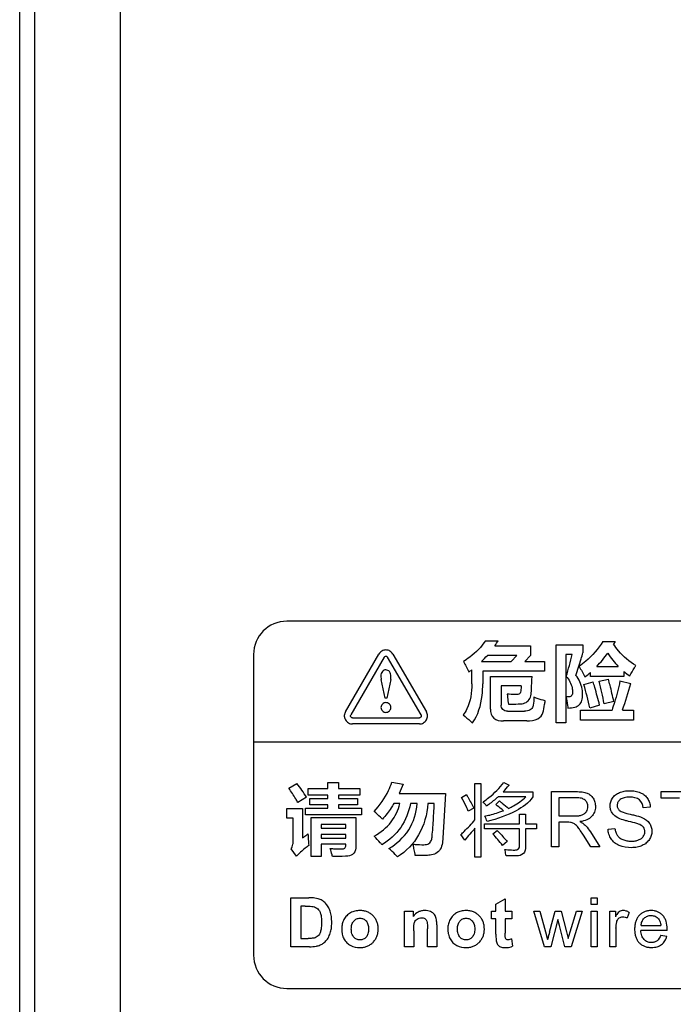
# Model space of a CAD drawing. Header units: millimetres. Extents: x 1895 to 2561, y -1570 to -291.
# Tile 4 of 61: x 1948 to 1968, y -1395 to -1366. Entities that reach past the tile are written whole.
import ezdxf

# ---------------------------------------------------------------- set-up
doc = ezdxf.new("R2010")
doc.units = ezdxf.units.MM
doc.header["$LTSCALE"] = 23.1
doc.layers.get('0').update_dxf_attribs({"linetype": 'CONTINUOUS'})
doc.layers.add('03___PRT_ALL_CURVES', color=7, linetype='CONTINUOUS')

msp = doc.modelspace()

# ---------------------------------------------------------------- linework, layer by layer
at = {"linetype": 'Continuous'}
for p, q in [((1948.389, -1451.949), (1948.389, -1283.548)), ((1948.834, -1310.296), (1948.834, -1451.507)), ((1951.399, -1310.362), (1951.399, -1451.456)), ((1986.399, -1383.548), (1956.399, -1383.548)), ((1955.399, -1384.548), (1955.399, -1393.548)), ((1956.399, -1394.548), (1986.399, -1394.548))]:
    msp.add_line(p, q, dxfattribs=at)
for centre, start, end in [((1956.399, -1384.548), 90, 180), ((1956.399, -1393.548), 180, 270)]:
    msp.add_arc(centre, 1, start, end, dxfattribs=at)
at = {"layer": '03___PRT_ALL_CURVES', "linetype": 'Continuous'}
for p, q in [((1962.355, -1384.131), (1962.732, -1384.131)), ((1962.633, -1384.283), (1963.704, -1384.283)), ((1963.704, -1384.283), (1963.704, -1384.573)), ((1964.471, -1386.589), (1964.471, -1384.258)), ((1964.471, -1384.258), (1965.274, -1384.258)), ((1965.274, -1384.258), (1965.274, -1384.494)), ((1965.872, -1384.151), (1966.235, -1384.151)), ((1966.235, -1384.151), (1966.19, -1384.233)), ((1958.155, -1386.263), (1959.157, -1384.532)), ((1959.317, -1384.624), (1958.315, -1386.355)), ((1960.419, -1386.355), (1959.417, -1384.624)), ((1959.577, -1384.532), (1960.579, -1386.263)), ((1963.293, -1384.571), (1962.408, -1384.571)), ((1963.124, -1384.756), (1963.293, -1384.571)), ((1963.704, -1384.573), (1963.533, -1384.756)), ((1964.761, -1384.543), (1964.761, -1386.589)), ((1964.947, -1384.543), (1964.761, -1384.543)), ((1962.231, -1384.756), (1963.124, -1384.756)), ((1963.533, -1384.756), (1964.119, -1384.756)), ((1964.119, -1384.756), (1964.119, -1385.044)), ((1965.686, -1384.905), (1966.334, -1384.905)), ((1961.941, -1385.424), (1961.941, -1385.005)), ((1962.271, -1385.044), (1962.271, -1385.421)), ((1964.119, -1385.044), (1962.271, -1385.044)), ((1962.499, -1386.185), (1962.499, -1385.201)), ((1962.499, -1385.201), (1963.747, -1385.201)), ((1965.5, -1385.203), (1965.5, -1385.082)), ((1966.497, -1385.203), (1965.5, -1385.203)), ((1966.497, -1385.054), (1966.497, -1385.203)), ((1959.34, -1385.854), (1959.225, -1385.297)), ((1959.511, -1385.297), (1959.392, -1385.854)), ((1962.824, -1385.481), (1962.824, -1386.059)), ((1963.419, -1385.481), (1962.824, -1385.481)), ((1965.299, -1385.446), (1965.58, -1385.369)), ((1965.76, -1385.349), (1966.041, -1385.287)), ((1966.383, -1385.337), (1966.713, -1385.416)), ((1959.392, -1385.854), (1959.34, -1385.854)), ((1965.773, -1386.064), (1965.48, -1386.148)), ((1966.2, -1385.954), (1965.909, -1386.021)), ((1958.124, -1386.41), (1958.124, -1386.357)), ((1963.007, -1386.242), (1963.518, -1386.242)), ((1965.202, -1386.51), (1965.202, -1386.208)), ((1965.202, -1386.208), (1966.145, -1386.208)), ((1966.46, -1386.208), (1966.79, -1386.208)), ((1966.79, -1386.208), (1966.79, -1386.51)), ((1958.365, -1386.441), (1960.369, -1386.441)), ((1960.369, -1386.626), (1958.365, -1386.626)), ((1963.59, -1386.537), (1962.896, -1386.537)), ((1964.761, -1386.589), (1964.471, -1386.589)), ((1966.79, -1386.51), (1965.202, -1386.51)), ((1955.399, -1387.163), (1987.399, -1387.163)), ((1956.456, -1388.55), (1956.7, -1388.408)), ((1957.626, -1388.564), (1957.626, -1388.383)), ((1957.626, -1388.383), (1957.948, -1388.383)), ((1957.948, -1388.383), (1957.948, -1388.564)), ((1959.543, -1388.374), (1959.881, -1388.431)), ((1962.037, -1389.498), (1962.037, -1388.408)), ((1962.037, -1388.408), (1962.213, -1388.408)), ((1962.213, -1388.408), (1962.213, -1390.62)), ((1962.9, -1388.376), (1963.058, -1388.457)), ((1957.033, -1388.757), (1957.033, -1388.564)), ((1957.033, -1388.564), (1957.626, -1388.564)), ((1957.626, -1388.757), (1957.033, -1388.757)), ((1957.626, -1388.856), (1957.626, -1388.757)), ((1957.948, -1388.564), (1958.581, -1388.564)), ((1957.948, -1388.757), (1957.948, -1388.856)), ((1958.581, -1388.757), (1957.948, -1388.757)), ((1958.581, -1388.564), (1958.581, -1388.757)), ((1959.76, -1388.712), (1961.156, -1388.712)), ((1961.156, -1388.712), (1961.076, -1390.045)), ((1961.636, -1388.825), (1961.783, -1388.741)), ((1962.882, -1388.656), (1963.772, -1388.656)), ((1963.772, -1388.656), (1963.772, -1388.811)), ((1964.327, -1390.304), (1964.327, -1388.652)), ((1964.327, -1388.652), (1965.059, -1388.652)), ((1967.622, -1388.846), (1967.622, -1388.652)), ((1967.622, -1388.652), (1968.931, -1388.652)), ((1956.991, -1388.82), (1956.727, -1388.978)), ((1957.085, -1389.05), (1957.085, -1388.856)), ((1957.085, -1388.856), (1957.626, -1388.856)), ((1957.626, -1389.05), (1957.085, -1389.05)), ((1957.626, -1389.149), (1957.626, -1389.05)), ((1957.948, -1388.856), (1958.52, -1388.856)), ((1957.948, -1389.05), (1957.948, -1389.149)), ((1958.52, -1389.05), (1957.948, -1389.05)), ((1958.52, -1388.856), (1958.52, -1389.05)), ((1959.783, -1389.01), (1959.604, -1389.01)), ((1960.307, -1389.01), (1960.104, -1389.01)), ((1960.816, -1389.01), (1960.627, -1389.01)), ((1962.661, -1389.041), (1962.774, -1388.933)), ((1963.558, -1388.809), (1962.727, -1388.809)), ((1964.546, -1388.834), (1964.546, -1389.381)), ((1965.069, -1388.834), (1964.546, -1388.834)), ((1968.167, -1388.846), (1967.622, -1388.846)), ((1956.398, -1389.447), (1956.398, -1389.154)), ((1956.398, -1389.154), (1956.867, -1389.154)), ((1956.867, -1389.154), (1956.867, -1390.039)), ((1956.961, -1389.343), (1956.961, -1389.149)), ((1956.961, -1389.149), (1957.626, -1389.149)), ((1958.635, -1389.343), (1956.961, -1389.343)), ((1957.948, -1389.149), (1958.635, -1389.149)), ((1958.635, -1389.149), (1958.635, -1389.343)), ((1962.001, -1389.147), (1961.837, -1389.239)), ((1963.376, -1389.613), (1963.376, -1389.332)), ((1963.376, -1389.332), (1963.556, -1389.332)), ((1963.556, -1389.332), (1963.556, -1389.613)), ((1967.291, -1389.118), (1967.081, -1389.134)), ((1956.583, -1389.447), (1956.398, -1389.447)), ((1956.583, -1390.177), (1956.583, -1389.447)), ((1957.123, -1390.596), (1957.123, -1389.429)), ((1957.123, -1389.429), (1958.469, -1389.429)), ((1957.425, -1389.64), (1957.425, -1389.749)), ((1958.166, -1389.64), (1957.425, -1389.64)), ((1958.166, -1389.749), (1958.166, -1389.64)), ((1958.469, -1389.429), (1958.469, -1390.285)), ((1962.319, -1389.771), (1962.319, -1389.613)), ((1962.319, -1389.613), (1963.376, -1389.613)), ((1963.556, -1389.613), (1963.885, -1389.613)), ((1963.885, -1389.613), (1963.885, -1389.771)), ((1964.546, -1389.381), (1965.016, -1389.381)), ((1964.546, -1389.57), (1964.546, -1390.304)), ((1964.799, -1389.57), (1964.546, -1389.57)), ((1957.425, -1389.749), (1958.166, -1389.749)), ((1957.425, -1389.936), (1957.425, -1390.044)), ((1958.166, -1389.936), (1957.425, -1389.936)), ((1958.166, -1390.044), (1958.166, -1389.936)), ((1961.733, -1390.102), (1961.616, -1389.938)), ((1962.037, -1390.62), (1962.037, -1389.751)), ((1963.376, -1389.771), (1962.319, -1389.771)), ((1962.571, -1389.915), (1962.698, -1389.814)), ((1963.376, -1390.249), (1963.376, -1389.771)), ((1963.556, -1389.771), (1963.556, -1390.296)), ((1963.885, -1389.771), (1963.556, -1389.771)), ((1965.507, -1390.304), (1965.289, -1389.96)), ((1965.495, -1389.854), (1965.78, -1390.304)), ((1966.027, -1389.773), (1966.232, -1389.755)), ((1957.425, -1390.044), (1958.166, -1390.044)), ((1957.425, -1390.231), (1957.425, -1390.596)), ((1958.166, -1390.231), (1957.425, -1390.231)), ((1958.166, -1390.26), (1958.166, -1390.231)), ((1963.004, -1390.147), (1962.862, -1390.262)), ((1956.684, -1390.587), (1956.522, -1390.366)), ((1964.546, -1390.304), (1964.327, -1390.304)), ((1965.78, -1390.304), (1965.507, -1390.304)), ((1957.425, -1390.596), (1957.123, -1390.596)), ((1962.213, -1390.62), (1962.037, -1390.62)), ((1956.518, -1393.299), (1956.518, -1391.834)), ((1956.518, -1391.834), (1957.057, -1391.834)), ((1962.665, -1392.026), (1962.945, -1391.86)), ((1962.665, -1392.237), (1962.665, -1392.026)), ((1962.945, -1391.86), (1962.945, -1392.237)), ((1965.518, -1392.038), (1965.518, -1391.834)), ((1965.518, -1391.834), (1965.698, -1391.834)), ((1965.698, -1391.834), (1965.698, -1392.038)), ((1956.814, -1392.081), (1956.814, -1393.051)), ((1956.947, -1392.081), (1956.814, -1392.081)), ((1959.921, -1393.299), (1959.921, -1392.237)), ((1959.921, -1392.237), (1960.181, -1392.237)), ((1960.181, -1392.237), (1960.181, -1392.393)), ((1962.536, -1392.46), (1962.536, -1392.237)), ((1962.536, -1392.237), (1962.665, -1392.237)), ((1962.945, -1392.237), (1963.137, -1392.237)), ((1963.137, -1392.237), (1963.137, -1392.46)), ((1964.118, -1393.299), (1963.797, -1392.237)), ((1963.797, -1392.237), (1963.985, -1392.237)), ((1963.985, -1392.237), (1964.154, -1392.85)), ((1964.269, -1392.859), (1964.438, -1392.237)), ((1964.438, -1392.237), (1964.622, -1392.237)), ((1964.622, -1392.237), (1964.782, -1392.853)), ((1964.895, -1392.851), (1965.079, -1392.237)), ((1965.254, -1392.237), (1964.92, -1393.299)), ((1965.079, -1392.237), (1965.254, -1392.237)), ((1965.698, -1392.038), (1965.518, -1392.038)), ((1965.518, -1393.299), (1965.518, -1392.237)), ((1965.518, -1392.237), (1965.698, -1392.237)), ((1965.698, -1392.237), (1965.698, -1393.299)), ((1966.084, -1393.299), (1966.084, -1392.237)), ((1966.084, -1392.237), (1966.246, -1392.237)), ((1966.246, -1392.237), (1966.246, -1392.399)), ((1966.661, -1392.271), (1966.597, -1392.437)), ((1962.665, -1392.46), (1962.536, -1392.46)), ((1962.665, -1392.925), (1962.665, -1392.46)), ((1962.945, -1392.46), (1962.945, -1392.89)), ((1963.137, -1392.46), (1962.945, -1392.46)), ((1964.523, -1392.482), (1964.308, -1393.299)), ((1964.566, -1392.663), (1964.523, -1392.482)), ((1960.201, -1392.819), (1960.201, -1393.299)), ((1960.611, -1393.299), (1960.611, -1392.758)), ((1960.891, -1392.64), (1960.891, -1393.299)), ((1964.154, -1392.85), (1964.215, -1393.078)), ((1964.734, -1393.299), (1964.566, -1392.663)), ((1964.782, -1392.853), (1964.834, -1393.056)), ((1964.834, -1393.056), (1964.895, -1392.851)), ((1966.264, -1392.744), (1966.264, -1393.299)), ((1967.797, -1392.814), (1967.006, -1392.814)), ((1967.016, -1392.667), (1967.608, -1392.667)), ((1956.814, -1393.051), (1957.034, -1393.051)), ((1963.136, -1393.065), (1963.16, -1393.283)), ((1967.606, -1392.955), (1967.792, -1392.98)), ((1957.073, -1393.299), (1956.518, -1393.299)), ((1960.201, -1393.299), (1959.921, -1393.299)), ((1960.891, -1393.299), (1960.611, -1393.299)), ((1964.308, -1393.299), (1964.118, -1393.299)), ((1964.92, -1393.299), (1964.734, -1393.299)), ((1965.698, -1393.299), (1965.518, -1393.299)), ((1966.264, -1393.299), (1966.084, -1393.299))]:
    msp.add_line(p, q, dxfattribs=at)
for centre, radius, start, end in [((1960.095, -1382.54), 3.078, 313.9333, 318.7165), ((1957.067, -1382.785), 8.074, 342.5885, 347.4196), ((1968.149, -1383.137), 2.534, 212.6814, 224.2385), ((1963.084, -1382.226), 3.74, 306.8823, 310.2327), ((1956.746, -1388.022), 8.933, 12.112, 16.7619), ((1956.415, -1387.773), 9.654, 10.4546, 14.5416), ((1945.19, -1378.977), 22.466, 341.226, 343.3441), ((1951.635, -1392.285), 6.378, 32.8992, 37.4345), ((1960.338, -1386.226), 3.518, 316.3138, 320.631), ((1960.602, -1390.476), 2.262, 37.9197, 42.1722), ((1970.093, -1397.024), 10.854, 137.9225, 140.3778), ((1956.973, -1394.897), 7.494, 38.1987, 41.6619)]:
    msp.add_arc(centre, radius, start, end, dxfattribs=at)
for points, knots in [([(1962.355, -1384.131), (1962.227, -1384.319), (1962.009, -1384.543), (1961.755, -1384.713), (1961.688, -1384.754)], [0, 0, 0, 0, 0.742146, 1, 1, 1, 1]), ([(1965.872, -1384.151), (1965.73, -1384.372), (1965.502, -1384.643), (1965.227, -1384.855), (1965.158, -1384.903)], [0, 0, 0, 0, 0.757538, 1, 1, 1, 1]), ([(1966.859, -1384.873), (1966.661, -1384.765), (1966.422, -1384.552), (1966.237, -1384.303), (1966.19, -1384.233)], [0, 0, 0, 0, 0.726681, 1, 1, 1, 1]), ([(1959.577, -1384.532), (1959.556, -1384.495), (1959.494, -1384.433), (1959.367, -1384.399), (1959.24, -1384.433), (1959.178, -1384.496), (1959.157, -1384.532)], [0, 0, 0, 0, 0.250052, 0.500044, 0.750089, 1, 1, 1, 1]), ([(1959.317, -1384.624), (1959.322, -1384.615), (1959.336, -1384.6), (1959.367, -1384.593), (1959.397, -1384.6), (1959.412, -1384.615), (1959.417, -1384.624)], [0, 0, 0, 0, 0.249109, 0.500189, 0.751481, 1, 1, 1, 1]), ([(1965.061, -1385.173), (1965.118, -1385.009), (1965.189, -1384.783), (1965.257, -1384.555), (1965.274, -1384.494)], [0, 0, 0, 0, 0.730734, 1, 1, 1, 1]), ([(1966.678, -1385.183), (1966.724, -1385.102), (1966.783, -1384.999), (1966.845, -1384.896), (1966.859, -1384.873)], [0, 0, 0, 0, 0.773772, 1, 1, 1, 1]), ([(1959.517, -1385.207), (1959.517, -1385.155), (1959.502, -1385.054), (1959.388, -1384.998), (1959.308, -1385.015), (1959.257, -1385.056), (1959.223, -1385.117), (1959.217, -1385.166), (1959.217, -1385.191)], [0, 0, 0, 0, 0.2907, 0.507625, 0.617798, 0.732448, 0.858356, 1, 1, 1, 1]), ([(1959.217, -1385.191), (1959.217, -1385.216), (1959.217, -1385.251), (1959.223, -1385.286), (1959.225, -1385.297)], [0, 0, 0, 0, 0.687124, 1, 1, 1, 1]), ([(1959.511, -1385.297), (1959.516, -1385.273), (1959.518, -1385.243), (1959.517, -1385.213), (1959.517, -1385.207)], [0, 0, 0, 0, 0.800674, 1, 1, 1, 1]), ([(1963.71, -1385.785), (1963.726, -1385.723), (1963.732, -1385.526), (1963.743, -1385.332), (1963.747, -1385.201)], [0, 0, 0, 0, 0.326601, 1, 1, 1, 1]), ([(1964.771, -1385.201), (1964.855, -1385.298), (1964.943, -1385.453), (1964.96, -1385.622), (1964.96, -1385.662)], [0, 0, 0, 0, 0.761191, 1, 1, 1, 1]), ([(1965.262, -1385.744), (1965.262, -1385.69), (1965.248, -1385.486), (1965.158, -1385.289), (1965.061, -1385.173)], [0, 0, 0, 0, 0.261257, 1, 1, 1, 1]), ([(1961.941, -1385.424), (1961.941, -1385.679), (1961.899, -1386.02), (1961.727, -1386.3), (1961.683, -1386.356)], [0, 0, 0, 0, 0.782121, 1, 1, 1, 1]), ([(1961.961, -1386.595), (1962.13, -1386.359), (1962.252, -1385.944), (1962.271, -1385.538), (1962.271, -1385.421)], [0, 0, 0, 0, 0.712398, 1, 1, 1, 1]), ([(1963.419, -1385.481), (1963.419, -1385.53), (1963.416, -1385.604), (1963.405, -1385.684), (1963.389, -1385.705)], [0, 0, 0, 0, 0.653187, 1, 1, 1, 1]), ([(1965.773, -1386.064), (1965.727, -1385.885), (1965.664, -1385.653), (1965.596, -1385.422), (1965.58, -1385.369)], [0, 0, 0, 0, 0.768884, 1, 1, 1, 1]), ([(1966.2, -1385.954), (1966.164, -1385.791), (1966.111, -1385.568), (1966.056, -1385.346), (1966.041, -1385.287)], [0, 0, 0, 0, 0.733364, 1, 1, 1, 1]), ([(1966.383, -1385.337), (1966.34, -1385.556), (1966.264, -1385.848), (1966.171, -1386.134), (1966.145, -1386.208)], [0, 0, 0, 0, 0.741614, 1, 1, 1, 1]), ([(1963.3, -1385.744), (1963.222, -1385.744), (1963.122, -1385.742), (1963.022, -1385.736), (1963, -1385.734)], [0, 0, 0, 0, 0.780194, 1, 1, 1, 1]), ([(1963, -1385.734), (1963.012, -1385.798), (1963.023, -1385.897), (1963.034, -1385.996), (1963.037, -1386.029)], [0, 0, 0, 0, 0.660752, 1, 1, 1, 1]), ([(1963.492, -1386.011), (1963.544, -1385.996), (1963.647, -1385.942), (1963.696, -1385.837), (1963.71, -1385.785)], [0, 0, 0, 0, 0.499766, 1, 1, 1, 1]), ([(1963.806, -1385.825), (1963.8, -1385.904), (1963.793, -1385.998), (1963.778, -1386.09), (1963.774, -1386.104)], [0, 0, 0, 0, 0.847035, 1, 1, 1, 1]), ([(1964.141, -1385.932), (1964.059, -1385.913), (1963.947, -1385.877), (1963.837, -1385.837), (1963.806, -1385.825)], [0, 0, 0, 0, 0.720177, 1, 1, 1, 1]), ([(1964.858, -1385.816), (1964.835, -1385.816), (1964.804, -1385.811), (1964.773, -1385.805), (1964.764, -1385.803)], [0, 0, 0, 0, 0.708032, 1, 1, 1, 1]), ([(1964.764, -1385.803), (1964.784, -1385.891), (1964.807, -1386.006), (1964.821, -1386.122), (1964.823, -1386.148)], [0, 0, 0, 0, 0.771947, 1, 1, 1, 1]), ([(1964.823, -1386.148), (1964.893, -1386.148), (1965.014, -1386.14), (1965.174, -1386.063), (1965.253, -1385.914), (1965.262, -1385.804), (1965.262, -1385.744)], [0, 0, 0, 0, 0.302412, 0.526199, 0.735916, 1, 1, 1, 1]), ([(1964.96, -1385.662), (1964.96, -1385.701), (1964.958, -1385.778), (1964.886, -1385.816), (1964.858, -1385.816)], [0, 0, 0, 0, 0.580347, 1, 1, 1, 1]), ([(1959.367, -1385.986), (1959.348, -1385.986), (1959.309, -1385.993), (1959.261, -1386.027), (1959.227, -1386.075), (1959.212, -1386.151), (1959.251, -1386.249), (1959.329, -1386.28), (1959.367, -1386.28)], [0, 0, 0, 0, 0.1268, 0.252818, 0.378614, 0.503425, 0.752658, 1, 1, 1, 1]), ([(1959.367, -1386.28), (1959.405, -1386.28), (1959.483, -1386.249), (1959.522, -1386.151), (1959.507, -1386.075), (1959.474, -1386.027), (1959.425, -1385.993), (1959.387, -1385.986), (1959.367, -1385.986)], [0, 0, 0, 0, 0.247466, 0.496783, 0.621599, 0.747504, 0.87293, 1, 1, 1, 1]), ([(1963.007, -1386.242), (1962.959, -1386.242), (1962.848, -1386.218), (1962.824, -1386.107), (1962.824, -1386.059)], [0, 0, 0, 0, 0.499946, 1, 1, 1, 1]), ([(1963.037, -1386.029), (1963.136, -1386.031), (1963.287, -1386.03), (1963.441, -1386.025), (1963.492, -1386.011)], [0, 0, 0, 0, 0.652066, 1, 1, 1, 1]), ([(1963.774, -1386.104), (1963.765, -1386.146), (1963.688, -1386.235), (1963.578, -1386.242), (1963.518, -1386.242)], [0, 0, 0, 0, 0.418758, 1, 1, 1, 1]), ([(1964.074, -1386.29), (1964.094, -1386.209), (1964.116, -1386.09), (1964.135, -1385.97), (1964.141, -1385.932)], [0, 0, 0, 0, 0.685732, 1, 1, 1, 1]), ([(1958.124, -1386.41), (1958.128, -1386.443), (1958.152, -1386.517), (1958.238, -1386.603), (1958.324, -1386.626), (1958.365, -1386.626)], [0, 0, 0, 0, 0.284397, 0.641966, 1, 1, 1, 1]), ([(1958.365, -1386.441), (1958.355, -1386.441), (1958.335, -1386.436), (1958.313, -1386.414), (1958.305, -1386.384), (1958.31, -1386.364), (1958.315, -1386.355)], [0, 0, 0, 0, 0.252071, 0.501952, 0.750571, 1, 1, 1, 1]), ([(1960.369, -1386.626), (1960.411, -1386.626), (1960.496, -1386.603), (1960.589, -1386.511), (1960.623, -1386.384), (1960.6, -1386.299), (1960.579, -1386.263)], [0, 0, 0, 0, 0.250235, 0.500004, 0.749906, 1, 1, 1, 1]), ([(1960.419, -1386.355), (1960.424, -1386.364), (1960.43, -1386.384), (1960.421, -1386.414), (1960.399, -1386.436), (1960.379, -1386.441), (1960.369, -1386.441)], [0, 0, 0, 0, 0.250507, 0.498373, 0.748092, 1, 1, 1, 1]), ([(1961.683, -1386.356), (1961.757, -1386.417), (1961.85, -1386.496), (1961.941, -1386.577), (1961.961, -1386.595)], [0, 0, 0, 0, 0.786445, 1, 1, 1, 1]), ([(1962.499, -1386.185), (1962.499, -1386.279), (1962.564, -1386.503), (1962.792, -1386.537), (1962.896, -1386.537)], [0, 0, 0, 0, 0.476271, 1, 1, 1, 1]), ([(1963.59, -1386.537), (1963.703, -1386.537), (1963.905, -1386.525), (1964.054, -1386.366), (1964.074, -1386.29)], [0, 0, 0, 0, 0.590197, 1, 1, 1, 1]), ([(1959.011, -1389.251), (1959.187, -1389.066), (1959.385, -1388.775), (1959.514, -1388.457), (1959.543, -1388.374)], [0, 0, 0, 0, 0.743932, 1, 1, 1, 1]), ([(1962.278, -1388.958), (1962.34, -1388.917), (1962.571, -1388.751), (1962.774, -1388.546), (1962.9, -1388.376)], [0, 0, 0, 0, 0.257498, 1, 1, 1, 1]), ([(1956.727, -1388.978), (1956.706, -1388.94), (1956.622, -1388.794), (1956.529, -1388.652), (1956.456, -1388.55)], [0, 0, 0, 0, 0.257317, 1, 1, 1, 1]), ([(1961.783, -1388.741), (1961.799, -1388.77), (1961.875, -1388.903), (1961.947, -1389.039), (1962.001, -1389.147)], [0, 0, 0, 0, 0.215607, 1, 1, 1, 1]), ([(1965.059, -1388.652), (1965.124, -1388.652), (1965.216, -1388.656), (1965.328, -1388.675), (1965.413, -1388.7), (1965.504, -1388.753), (1965.571, -1388.835), (1965.61, -1388.91), (1965.631, -1388.972), (1965.644, -1389.036), (1965.649, -1389.108), (1965.643, -1389.186), (1965.614, -1389.291), (1965.538, -1389.411), (1965.381, -1389.513), (1965.253, -1389.542), (1965.182, -1389.552)], [0, 0, 0, 0, 0.124892, 0.175267, 0.218189, 0.29524, 0.375151, 0.416904, 0.458216, 0.499887, 0.542686, 0.59708, 0.648693, 0.750793, 0.862979, 1, 1, 1, 1]), ([(1966.323, -1389.44), (1966.254, -1389.404), (1966.16, -1389.328), (1966.098, -1389.189), (1966.078, -1389.035), (1966.129, -1388.871), (1966.245, -1388.743), (1966.369, -1388.674), (1966.487, -1388.64), (1966.59, -1388.627), (1966.673, -1388.623), (1966.758, -1388.627), (1966.868, -1388.641), (1966.966, -1388.669), (1967.032, -1388.701), (1967.05, -1388.711)], [0, 0, 0, 0, 0.140373, 0.204418, 0.270067, 0.417055, 0.494805, 0.578107, 0.668179, 0.715248, 0.7642, 0.817721, 0.868408, 0.962963, 1, 1, 1, 1]), ([(1967.05, -1388.711), (1967.074, -1388.724), (1967.135, -1388.765), (1967.215, -1388.854), (1967.275, -1388.98), (1967.289, -1389.072), (1967.291, -1389.118)], [0, 0, 0, 0, 0.166445, 0.442836, 0.717188, 1, 1, 1, 1]), ([(1959.016, -1389.985), (1959.207, -1389.874), (1959.551, -1389.606), (1959.739, -1389.207), (1959.783, -1389.01)], [0, 0, 0, 0, 0.522426, 1, 1, 1, 1]), ([(1960.104, -1389.01), (1960.055, -1389.262), (1959.863, -1389.758), (1959.467, -1390.112), (1959.248, -1390.247)], [0, 0, 0, 0, 0.500281, 1, 1, 1, 1]), ([(1959.604, -1389.01), (1959.578, -1389.054), (1959.477, -1389.217), (1959.359, -1389.371), (1959.262, -1389.474)], [0, 0, 0, 0, 0.26583, 1, 1, 1, 1]), ([(1959.456, -1390.355), (1959.69, -1390.219), (1960.119, -1389.835), (1960.28, -1389.285), (1960.307, -1389.01)], [0, 0, 0, 0, 0.495441, 1, 1, 1, 1]), ([(1960.627, -1389.01), (1960.597, -1389.335), (1960.436, -1389.971), (1959.971, -1390.444), (1959.714, -1390.607)], [0, 0, 0, 0, 0.517835, 1, 1, 1, 1]), ([(1960.774, -1389.749), (1960.778, -1389.697), (1960.795, -1389.45), (1960.808, -1389.204), (1960.816, -1389.01)], [0, 0, 0, 0, 0.211956, 1, 1, 1, 1]), ([(1961.837, -1389.239), (1961.818, -1389.196), (1961.755, -1389.056), (1961.689, -1388.917), (1961.636, -1388.825)], [0, 0, 0, 0, 0.306911, 1, 1, 1, 1]), ([(1962.727, -1388.809), (1962.702, -1388.832), (1962.592, -1388.93), (1962.477, -1389.02), (1962.386, -1389.086)], [0, 0, 0, 0, 0.235556, 1, 1, 1, 1]), ([(1963.772, -1388.811), (1963.65, -1388.99), (1963.203, -1389.309), (1962.703, -1389.468), (1962.405, -1389.546)], [0, 0, 0, 0, 0.412455, 1, 1, 1, 1]), ([(1962.887, -1389.223), (1962.871, -1389.209), (1962.799, -1389.145), (1962.722, -1389.086), (1962.661, -1389.041)], [0, 0, 0, 0, 0.21653, 1, 1, 1, 1]), ([(1962.774, -1388.933), (1962.8, -1388.954), (1962.892, -1389.026), (1962.982, -1389.1), (1963.044, -1389.156)], [0, 0, 0, 0, 0.285571, 1, 1, 1, 1]), ([(1963.044, -1389.156), (1963.095, -1389.132), (1963.279, -1389.038), (1963.451, -1388.916), (1963.558, -1388.809)], [0, 0, 0, 0, 0.269107, 1, 1, 1, 1]), ([(1965.016, -1389.381), (1965.06, -1389.381), (1965.139, -1389.378), (1965.245, -1389.356), (1965.325, -1389.315), (1965.38, -1389.253), (1965.414, -1389.181), (1965.423, -1389.11), (1965.418, -1389.047), (1965.396, -1388.978), (1965.338, -1388.899), (1965.217, -1388.841), (1965.122, -1388.834), (1965.069, -1388.834)], [0, 0, 0, 0, 0.12648, 0.224163, 0.303909, 0.379438, 0.453572, 0.527312, 0.580558, 0.63102, 0.732369, 0.848958, 1, 1, 1, 1]), ([(1966.679, -1388.818), (1966.622, -1388.818), (1966.52, -1388.824), (1966.406, -1388.872), (1966.35, -1388.927), (1966.32, -1388.969), (1966.303, -1389.017), (1966.298, -1389.064), (1966.302, -1389.108), (1966.318, -1389.161), (1966.343, -1389.195), (1966.363, -1389.213)], [0, 0, 0, 0, 0.257203, 0.45046, 0.532537, 0.608042, 0.680781, 0.755042, 0.818615, 0.878851, 1, 1, 1, 1]), ([(1967.081, -1389.134), (1967.072, -1389.047), (1966.99, -1388.848), (1966.779, -1388.818), (1966.679, -1388.818)], [0, 0, 0, 0, 0.46738, 1, 1, 1, 1]), ([(1959.262, -1389.474), (1959.244, -1389.456), (1959.164, -1389.377), (1959.079, -1389.305), (1959.011, -1389.251)], [0, 0, 0, 0, 0.228378, 1, 1, 1, 1]), ([(1962.328, -1389.388), (1962.378, -1389.377), (1962.568, -1389.334), (1962.754, -1389.276), (1962.887, -1389.223)], [0, 0, 0, 0, 0.265294, 1, 1, 1, 1]), ([(1966.363, -1389.213), (1966.395, -1389.241), (1966.508, -1389.284), (1966.62, -1389.314), (1966.693, -1389.33)], [0, 0, 0, 0, 0.364047, 1, 1, 1, 1]), ([(1966.693, -1389.33), (1966.734, -1389.34), (1966.857, -1389.37), (1966.981, -1389.401), (1967.059, -1389.436)], [0, 0, 0, 0, 0.331556, 1, 1, 1, 1]), ([(1961.616, -1389.938), (1961.649, -1389.907), (1961.796, -1389.766), (1961.933, -1389.617), (1962.037, -1389.498)], [0, 0, 0, 0, 0.223714, 1, 1, 1, 1]), ([(1964.921, -1389.578), (1964.914, -1389.577), (1964.874, -1389.571), (1964.833, -1389.57), (1964.799, -1389.57)], [0, 0, 0, 0, 0.177856, 1, 1, 1, 1]), ([(1965.289, -1389.96), (1965.261, -1389.916), (1965.21, -1389.838), (1965.126, -1389.721), (1965.051, -1389.636), (1964.973, -1389.594), (1964.938, -1389.582), (1964.921, -1389.578)], [0, 0, 0, 0, 0.290601, 0.510389, 0.79891, 0.901891, 1, 1, 1, 1]), ([(1965.182, -1389.552), (1965.196, -1389.558), (1965.242, -1389.582), (1965.287, -1389.61), (1965.314, -1389.634)], [0, 0, 0, 0, 0.294487, 1, 1, 1, 1]), ([(1965.314, -1389.634), (1965.33, -1389.649), (1965.398, -1389.716), (1965.455, -1389.793), (1965.495, -1389.854)], [0, 0, 0, 0, 0.232773, 1, 1, 1, 1]), ([(1966.642, -1389.543), (1966.606, -1389.535), (1966.499, -1389.507), (1966.39, -1389.476), (1966.323, -1389.44)], [0, 0, 0, 0, 0.324246, 1, 1, 1, 1]), ([(1966.936, -1389.624), (1966.922, -1389.618), (1966.825, -1389.587), (1966.726, -1389.564), (1966.642, -1389.543)], [0, 0, 0, 0, 0.149773, 1, 1, 1, 1]), ([(1967.059, -1389.436), (1967.141, -1389.474), (1967.255, -1389.554), (1967.329, -1389.713), (1967.342, -1389.818), (1967.337, -1389.903), (1967.317, -1389.989), (1967.269, -1390.091), (1967.175, -1390.197), (1967.047, -1390.274), (1966.895, -1390.322), (1966.786, -1390.332), (1966.73, -1390.332)], [0, 0, 0, 0, 0.194775, 0.281499, 0.37203, 0.418855, 0.465196, 0.560589, 0.659987, 0.765497, 0.8788, 1, 1, 1, 1]), ([(1967.127, -1389.82), (1967.125, -1389.808), (1967.117, -1389.772), (1967.071, -1389.686), (1966.991, -1389.645), (1966.936, -1389.624)], [0, 0, 0, 0, 0.128212, 0.378182, 1, 1, 1, 1]), ([(1956.867, -1390.039), (1956.879, -1390.031), (1956.934, -1389.992), (1956.988, -1389.952), (1957.031, -1389.92)], [0, 0, 0, 0, 0.214799, 1, 1, 1, 1]), ([(1957.031, -1389.92), (1957.032, -1389.952), (1957.038, -1390.068), (1957.048, -1390.184), (1957.058, -1390.267)], [0, 0, 0, 0, 0.281348, 1, 1, 1, 1]), ([(1960.731, -1390.105), (1960.744, -1390.067), (1960.756, -1389.946), (1960.768, -1389.827), (1960.774, -1389.749)], [0, 0, 0, 0, 0.340224, 1, 1, 1, 1]), ([(1962.698, -1389.814), (1962.725, -1389.842), (1962.83, -1389.951), (1962.932, -1390.063), (1963.004, -1390.147)], [0, 0, 0, 0, 0.262821, 1, 1, 1, 1]), ([(1966.73, -1390.332), (1966.603, -1390.332), (1966.417, -1390.311), (1966.216, -1390.192), (1966.111, -1390.074), (1966.044, -1389.931), (1966.028, -1389.826), (1966.027, -1389.773)], [0, 0, 0, 0, 0.378613, 0.53555, 0.688454, 0.841975, 1, 1, 1, 1]), ([(1966.232, -1389.755), (1966.237, -1389.793), (1966.251, -1389.865), (1966.295, -1389.962), (1966.369, -1390.039), (1966.468, -1390.094), (1966.566, -1390.124), (1966.652, -1390.136), (1966.717, -1390.139), (1966.779, -1390.136), (1966.854, -1390.128), (1966.938, -1390.105), (1967.023, -1390.062), (1967.085, -1390.002), (1967.122, -1389.932), (1967.132, -1389.869), (1967.129, -1389.832), (1967.127, -1389.82)], [0, 0, 0, 0, 0.090612, 0.169719, 0.247384, 0.335923, 0.433725, 0.485165, 0.538902, 0.586371, 0.631242, 0.714711, 0.788553, 0.853342, 0.913147, 0.971354, 1, 1, 1, 1]), ([(1956.522, -1390.366), (1956.552, -1390.328), (1956.579, -1390.262), (1956.583, -1390.195), (1956.583, -1390.177)], [0, 0, 0, 0, 0.730383, 1, 1, 1, 1]), ([(1958.04, -1390.37), (1958.073, -1390.37), (1958.145, -1390.36), (1958.166, -1390.29), (1958.166, -1390.26)], [0, 0, 0, 0, 0.52703, 1, 1, 1, 1]), ([(1959.248, -1390.247), (1959.232, -1390.225), (1959.159, -1390.134), (1959.079, -1390.048), (1959.016, -1389.985)], [0, 0, 0, 0, 0.233061, 1, 1, 1, 1]), ([(1960.246, -1390.567), (1960.242, -1390.538), (1960.233, -1390.48), (1960.218, -1390.395), (1960.203, -1390.326), (1960.193, -1390.278), (1960.185, -1390.251), (1960.183, -1390.235), (1960.178, -1390.226), (1960.178, -1390.224)], [0, 0, 0, 0, 0.251627, 0.49855, 0.740985, 0.860599, 0.920019, 0.979187, 1, 1, 1, 1]), ([(1960.178, -1390.224), (1960.201, -1390.227), (1960.31, -1390.239), (1960.421, -1390.242), (1960.508, -1390.242)], [0, 0, 0, 0, 0.208649, 1, 1, 1, 1]), ([(1960.508, -1390.242), (1960.558, -1390.242), (1960.655, -1390.225), (1960.718, -1390.145), (1960.731, -1390.105)], [0, 0, 0, 0, 0.543662, 1, 1, 1, 1]), ([(1961.076, -1390.045), (1961.073, -1390.076), (1961.064, -1390.174), (1961.048, -1390.274), (1961.02, -1390.335)], [0, 0, 0, 0, 0.316644, 1, 1, 1, 1]), ([(1963.236, -1390.402), (1963.273, -1390.402), (1963.361, -1390.378), (1963.376, -1390.289), (1963.376, -1390.249)], [0, 0, 0, 0, 0.481717, 1, 1, 1, 1]), ([(1957.058, -1390.267), (1957.02, -1390.293), (1956.888, -1390.39), (1956.763, -1390.499), (1956.684, -1390.587)], [0, 0, 0, 0, 0.280289, 1, 1, 1, 1]), ([(1957.765, -1390.596), (1957.761, -1390.578), (1957.741, -1390.498), (1957.717, -1390.418), (1957.698, -1390.357)], [0, 0, 0, 0, 0.223948, 1, 1, 1, 1]), ([(1957.698, -1390.357), (1957.741, -1390.359), (1957.855, -1390.364), (1957.969, -1390.37), (1958.04, -1390.37)], [0, 0, 0, 0, 0.376113, 1, 1, 1, 1]), ([(1958.469, -1390.285), (1958.469, -1390.359), (1958.443, -1390.515), (1958.295, -1390.578), (1958.23, -1390.584)], [0, 0, 0, 0, 0.532995, 1, 1, 1, 1]), ([(1959.714, -1390.607), (1959.693, -1390.583), (1959.611, -1390.495), (1959.523, -1390.412), (1959.456, -1390.355)], [0, 0, 0, 0, 0.264126, 1, 1, 1, 1]), ([(1960.738, -1390.55), (1960.682, -1390.56), (1960.517, -1390.564), (1960.353, -1390.567), (1960.246, -1390.567)], [0, 0, 0, 0, 0.347338, 1, 1, 1, 1]), ([(1961.02, -1390.335), (1960.994, -1390.391), (1960.916, -1390.492), (1960.798, -1390.539), (1960.738, -1390.55)], [0, 0, 0, 0, 0.501325, 1, 1, 1, 1]), ([(1962.968, -1390.575), (1962.966, -1390.561), (1962.955, -1390.497), (1962.942, -1390.433), (1962.932, -1390.384)], [0, 0, 0, 0, 0.224422, 1, 1, 1, 1]), ([(1962.932, -1390.384), (1962.961, -1390.387), (1963.063, -1390.396), (1963.164, -1390.402), (1963.236, -1390.402)], [0, 0, 0, 0, 0.294063, 1, 1, 1, 1]), ([(1963.556, -1390.296), (1963.556, -1390.37), (1963.523, -1390.537), (1963.357, -1390.578), (1963.286, -1390.578)], [0, 0, 0, 0, 0.508438, 1, 1, 1, 1]), ([(1958.23, -1390.584), (1958.206, -1390.586), (1958.051, -1390.594), (1957.896, -1390.595), (1957.765, -1390.596)], [0, 0, 0, 0, 0.154809, 1, 1, 1, 1]), ([(1963.286, -1390.578), (1963.265, -1390.578), (1963.16, -1390.577), (1963.054, -1390.576), (1962.968, -1390.575)], [0, 0, 0, 0, 0.189984, 1, 1, 1, 1]), ([(1957.335, -1391.862), (1957.273, -1391.843), (1957.179, -1391.836), (1957.086, -1391.834), (1957.057, -1391.834)], [0, 0, 0, 0, 0.693323, 1, 1, 1, 1]), ([(1957.743, -1392.58), (1957.743, -1392.517), (1957.737, -1392.4), (1957.703, -1392.238), (1957.642, -1392.104), (1957.561, -1391.994), (1957.458, -1391.909), (1957.377, -1391.874), (1957.335, -1391.862)], [0, 0, 0, 0, 0.213672, 0.39466, 0.554886, 0.706522, 0.853142, 1, 1, 1, 1]), ([(1956.947, -1392.081), (1957.015, -1392.081), (1957.096, -1392.081), (1957.176, -1392.093), (1957.188, -1392.095)], [0, 0, 0, 0, 0.840588, 1, 1, 1, 1]), ([(1957.188, -1392.095), (1957.238, -1392.106), (1957.313, -1392.141), (1957.377, -1392.227), (1957.414, -1392.313), (1957.431, -1392.402), (1957.437, -1392.49), (1957.439, -1392.567), (1957.437, -1392.644), (1957.431, -1392.734), (1957.414, -1392.827), (1957.381, -1392.915), (1957.336, -1392.978), (1957.278, -1393.016), (1957.235, -1393.032), (1957.212, -1393.037)], [0, 0, 0, 0, 0.132959, 0.200324, 0.277277, 0.375424, 0.436518, 0.506056, 0.576117, 0.638586, 0.741607, 0.820811, 0.882759, 0.939006, 1, 1, 1, 1]), ([(1959.136, -1392.784), (1959.136, -1392.778), (1959.137, -1392.734), (1959.13, -1392.654), (1959.102, -1392.548), (1959.052, -1392.452), (1958.985, -1392.369), (1958.903, -1392.3), (1958.807, -1392.25), (1958.701, -1392.22), (1958.601, -1392.212), (1958.512, -1392.217), (1958.416, -1392.234), (1958.304, -1392.277), (1958.207, -1392.349), (1958.147, -1392.422), (1958.097, -1392.503), (1958.062, -1392.593), (1958.046, -1392.674), (1958.043, -1392.714), (1958.042, -1392.737), (1958.041, -1392.749), (1958.041, -1392.755)], [0, 0, 0, 0, 0.009717, 0.075473, 0.137286, 0.197606, 0.259057, 0.320369, 0.380599, 0.442474, 0.508523, 0.55218, 0.594251, 0.676301, 0.756596, 0.796903, 0.83848, 0.920285, 0.960148, 0.98002, 0.98999, 1, 1, 1, 1]), ([(1960.891, -1392.64), (1960.891, -1392.603), (1960.889, -1392.54), (1960.879, -1392.455), (1960.856, -1392.388), (1960.822, -1392.33), (1960.77, -1392.281), (1960.702, -1392.244), (1960.621, -1392.219), (1960.528, -1392.211), (1960.431, -1392.221), (1960.302, -1392.267), (1960.223, -1392.338), (1960.181, -1392.393)], [0, 0, 0, 0, 0.103545, 0.180807, 0.243813, 0.305843, 0.370551, 0.444966, 0.526124, 0.611578, 0.709061, 0.802791, 1, 1, 1, 1]), ([(1962.318, -1392.784), (1962.318, -1392.778), (1962.318, -1392.734), (1962.312, -1392.654), (1962.283, -1392.548), (1962.234, -1392.452), (1962.167, -1392.369), (1962.084, -1392.3), (1961.989, -1392.25), (1961.883, -1392.22), (1961.783, -1392.212), (1961.694, -1392.217), (1961.598, -1392.234), (1961.485, -1392.277), (1961.389, -1392.349), (1961.328, -1392.422), (1961.279, -1392.503), (1961.244, -1392.593), (1961.228, -1392.674), (1961.224, -1392.714), (1961.223, -1392.737), (1961.223, -1392.749), (1961.223, -1392.755)], [0, 0, 0, 0, 0.009717, 0.075473, 0.137286, 0.197606, 0.259057, 0.320369, 0.380599, 0.442474, 0.508523, 0.55218, 0.594251, 0.676301, 0.756596, 0.796903, 0.83848, 0.920285, 0.960148, 0.98002, 0.98999, 1, 1, 1, 1]), ([(1966.661, -1392.271), (1966.632, -1392.254), (1966.572, -1392.225), (1966.487, -1392.21), (1966.415, -1392.22), (1966.353, -1392.25), (1966.296, -1392.313), (1966.264, -1392.367), (1966.246, -1392.399)], [0, 0, 0, 0, 0.202403, 0.385602, 0.505902, 0.627257, 0.780897, 1, 1, 1, 1]), ([(1967.798, -1392.766), (1967.798, -1392.688), (1967.785, -1392.573), (1967.726, -1392.438), (1967.667, -1392.357), (1967.594, -1392.293), (1967.51, -1392.247), (1967.416, -1392.22), (1967.315, -1392.212), (1967.214, -1392.22), (1967.117, -1392.248), (1967.031, -1392.295), (1966.956, -1392.36), (1966.895, -1392.442), (1966.852, -1392.541), (1966.832, -1392.633), (1966.823, -1392.713), (1966.822, -1392.755), (1966.822, -1392.777)], [0, 0, 0, 0, 0.141026, 0.202969, 0.262354, 0.319855, 0.375868, 0.433075, 0.493991, 0.556909, 0.615833, 0.673334, 0.732173, 0.792717, 0.855852, 0.924235, 0.961096, 1, 1, 1, 1]), ([(1957.334, -1393.268), (1957.375, -1393.255), (1957.45, -1393.224), (1957.554, -1393.148), (1957.639, -1393.036), (1957.702, -1392.897), (1957.738, -1392.742), (1957.743, -1392.637), (1957.743, -1392.58)], [0, 0, 0, 0, 0.148119, 0.27857, 0.447516, 0.632682, 0.803842, 1, 1, 1, 1]), ([(1958.33, -1392.77), (1958.33, -1392.745), (1958.332, -1392.698), (1958.35, -1392.613), (1958.388, -1392.541), (1958.442, -1392.49), (1958.487, -1392.463), (1958.537, -1392.447), (1958.589, -1392.442), (1958.642, -1392.447), (1958.691, -1392.463), (1958.736, -1392.49), (1958.775, -1392.527), (1958.808, -1392.574), (1958.831, -1392.631), (1958.845, -1392.697), (1958.848, -1392.744), (1958.848, -1392.769), (1958.848, -1392.77)], [0, 0, 0, 0, 0.079785, 0.151153, 0.276137, 0.334189, 0.389066, 0.443494, 0.500269, 0.556741, 0.610975, 0.665642, 0.723384, 0.784023, 0.848406, 0.919048, 0.997871, 1, 1, 1, 1]), ([(1960.201, -1392.819), (1960.201, -1392.751), (1960.202, -1392.668), (1960.219, -1392.588), (1960.223, -1392.575)], [0, 0, 0, 0, 0.832376, 1, 1, 1, 1]), ([(1960.223, -1392.575), (1960.237, -1392.533), (1960.282, -1392.475), (1960.365, -1392.436), (1960.43, -1392.427), (1960.488, -1392.433), (1960.55, -1392.461), (1960.581, -1392.505), (1960.593, -1392.536)], [0, 0, 0, 0, 0.280024, 0.425717, 0.574646, 0.687904, 0.792824, 1, 1, 1, 1]), ([(1960.593, -1392.536), (1960.609, -1392.581), (1960.609, -1392.658), (1960.611, -1392.731), (1960.611, -1392.758)], [0, 0, 0, 0, 0.64868, 1, 1, 1, 1]), ([(1961.512, -1392.77), (1961.512, -1392.745), (1961.514, -1392.698), (1961.531, -1392.613), (1961.57, -1392.541), (1961.624, -1392.49), (1961.669, -1392.463), (1961.719, -1392.447), (1961.771, -1392.442), (1961.823, -1392.447), (1961.873, -1392.463), (1961.918, -1392.49), (1961.957, -1392.527), (1961.99, -1392.574), (1962.013, -1392.631), (1962.027, -1392.697), (1962.029, -1392.744), (1962.029, -1392.769), (1962.029, -1392.77)], [0, 0, 0, 0, 0.079785, 0.151153, 0.276137, 0.334189, 0.389066, 0.443494, 0.500269, 0.556741, 0.610975, 0.665642, 0.723384, 0.784023, 0.848406, 0.919048, 0.997871, 1, 1, 1, 1]), ([(1966.264, -1392.744), (1966.264, -1392.707), (1966.269, -1392.636), (1966.287, -1392.546), (1966.317, -1392.477), (1966.371, -1392.42), (1966.475, -1392.387), (1966.558, -1392.415), (1966.597, -1392.437)], [0, 0, 0, 0, 0.189315, 0.366614, 0.473465, 0.573708, 0.765312, 1, 1, 1, 1]), ([(1967.016, -1392.667), (1967.019, -1392.624), (1967.035, -1392.542), (1967.093, -1392.456), (1967.153, -1392.407), (1967.203, -1392.38), (1967.259, -1392.365), (1967.319, -1392.36), (1967.382, -1392.366), (1967.463, -1392.392), (1967.513, -1392.433), (1967.54, -1392.466)], [0, 0, 0, 0, 0.176162, 0.336709, 0.415787, 0.492606, 0.570416, 0.652352, 0.742366, 0.827539, 1, 1, 1, 1]), ([(1967.54, -1392.466), (1967.572, -1392.504), (1967.597, -1392.575), (1967.606, -1392.646), (1967.608, -1392.667)], [0, 0, 0, 0, 0.703198, 1, 1, 1, 1]), ([(1958.041, -1392.755), (1958.041, -1392.762), (1958.042, -1392.777), (1958.043, -1392.807), (1958.045, -1392.843), (1958.051, -1392.884), (1958.061, -1392.936), (1958.078, -1392.998), (1958.108, -1393.066), (1958.147, -1393.126), (1958.21, -1393.197), (1958.349, -1393.292), (1958.532, -1393.334), (1958.701, -1393.319), (1958.806, -1393.289), (1958.901, -1393.239), (1958.983, -1393.169), (1959.052, -1393.085), (1959.101, -1392.988), (1959.129, -1392.886), (1959.135, -1392.817), (1959.136, -1392.784)], [0, 0, 0, 0, 0.012984, 0.025732, 0.050544, 0.074498, 0.097661, 0.141887, 0.183895, 0.224609, 0.264773, 0.346016, 0.509772, 0.574627, 0.635883, 0.696078, 0.757874, 0.819896, 0.88086, 0.943333, 1, 1, 1, 1]), ([(1958.848, -1392.77), (1958.848, -1392.794), (1958.845, -1392.841), (1958.831, -1392.907), (1958.808, -1392.965), (1958.775, -1393.012), (1958.736, -1393.05), (1958.691, -1393.077), (1958.642, -1393.093), (1958.589, -1393.098), (1958.537, -1393.093), (1958.487, -1393.077), (1958.442, -1393.05), (1958.388, -1392.999), (1958.35, -1392.926), (1958.332, -1392.842), (1958.33, -1392.795), (1958.33, -1392.77)], [0, 0, 0, 0, 0.078656, 0.150672, 0.215834, 0.276703, 0.334433, 0.389082, 0.443304, 0.499775, 0.556548, 0.610964, 0.665822, 0.723863, 0.848847, 0.920215, 1, 1, 1, 1]), ([(1961.223, -1392.755), (1961.223, -1392.762), (1961.223, -1392.777), (1961.224, -1392.807), (1961.227, -1392.843), (1961.233, -1392.884), (1961.243, -1392.936), (1961.26, -1392.998), (1961.29, -1393.066), (1961.329, -1393.126), (1961.392, -1393.197), (1961.531, -1393.292), (1961.714, -1393.334), (1961.883, -1393.319), (1961.988, -1393.289), (1962.083, -1393.239), (1962.165, -1393.169), (1962.233, -1393.085), (1962.283, -1392.988), (1962.311, -1392.886), (1962.317, -1392.817), (1962.318, -1392.784)], [0, 0, 0, 0, 0.012984, 0.025732, 0.050544, 0.074498, 0.097661, 0.141887, 0.183895, 0.224609, 0.264773, 0.346016, 0.509772, 0.574627, 0.635883, 0.696078, 0.757874, 0.819896, 0.88086, 0.943333, 1, 1, 1, 1]), ([(1962.029, -1392.77), (1962.029, -1392.794), (1962.027, -1392.841), (1962.013, -1392.907), (1961.99, -1392.965), (1961.957, -1393.012), (1961.918, -1393.05), (1961.873, -1393.077), (1961.823, -1393.093), (1961.771, -1393.098), (1961.719, -1393.093), (1961.669, -1393.077), (1961.624, -1393.05), (1961.57, -1392.999), (1961.531, -1392.926), (1961.514, -1392.842), (1961.512, -1392.795), (1961.512, -1392.77)], [0, 0, 0, 0, 0.078656, 0.150672, 0.215834, 0.276703, 0.334433, 0.389082, 0.443304, 0.499775, 0.556548, 0.610964, 0.665822, 0.723863, 0.848847, 0.920215, 1, 1, 1, 1]), ([(1962.95, -1393.042), (1962.942, -1393.012), (1962.946, -1392.96), (1962.945, -1392.909), (1962.945, -1392.89)], [0, 0, 0, 0, 0.615878, 1, 1, 1, 1]), ([(1964.269, -1392.859), (1964.253, -1392.925), (1964.234, -1392.998), (1964.216, -1393.071), (1964.215, -1393.078)], [0, 0, 0, 0, 0.908972, 1, 1, 1, 1]), ([(1966.822, -1392.777), (1966.822, -1392.817), (1966.827, -1392.895), (1966.852, -1393.005), (1966.895, -1393.1), (1966.955, -1393.18), (1967.03, -1393.244), (1967.118, -1393.289), (1967.219, -1393.316), (1967.319, -1393.323), (1967.413, -1393.318), (1967.518, -1393.297), (1967.634, -1393.24), (1967.739, -1393.126), (1967.778, -1393.03), (1967.792, -1392.98)], [0, 0, 0, 0, 0.083459, 0.158938, 0.228838, 0.296173, 0.362373, 0.428572, 0.497982, 0.573406, 0.633708, 0.68943, 0.792402, 0.892784, 1, 1, 1, 1]), ([(1967.606, -1392.955), (1967.583, -1393.018), (1967.533, -1393.109), (1967.432, -1393.159), (1967.373, -1393.172), (1967.321, -1393.175), (1967.263, -1393.17), (1967.204, -1393.153), (1967.15, -1393.123), (1967.086, -1393.067), (1967.024, -1392.963), (1967.009, -1392.866), (1967.006, -1392.814)], [0, 0, 0, 0, 0.218695, 0.312938, 0.362121, 0.414193, 0.483941, 0.550228, 0.615858, 0.683721, 0.828553, 1, 1, 1, 1]), ([(1957.212, -1393.037), (1957.173, -1393.047), (1957.113, -1393.05), (1957.053, -1393.051), (1957.034, -1393.051)], [0, 0, 0, 0, 0.679019, 1, 1, 1, 1]), ([(1962.665, -1392.925), (1962.665, -1392.981), (1962.665, -1393.047), (1962.672, -1393.113), (1962.673, -1393.123)], [0, 0, 0, 0, 0.844072, 1, 1, 1, 1]), ([(1962.673, -1393.123), (1962.677, -1393.145), (1962.686, -1393.183), (1962.71, -1393.235), (1962.75, -1393.274), (1962.803, -1393.303), (1962.868, -1393.322), (1962.914, -1393.325), (1962.938, -1393.325)], [0, 0, 0, 0, 0.173699, 0.319006, 0.458969, 0.622255, 0.804582, 1, 1, 1, 1]), ([(1963.136, -1393.065), (1963.1, -1393.079), (1963.053, -1393.096), (1962.997, -1393.09), (1962.969, -1393.077), (1962.954, -1393.056), (1962.95, -1393.042)], [0, 0, 0, 0, 0.553667, 0.677915, 0.791672, 1, 1, 1, 1]), ([(1957.073, -1393.299), (1957.143, -1393.299), (1957.232, -1393.295), (1957.317, -1393.273), (1957.334, -1393.268)], [0, 0, 0, 0, 0.792685, 1, 1, 1, 1]), ([(1962.938, -1393.325), (1962.958, -1393.325), (1963.034, -1393.322), (1963.109, -1393.305), (1963.16, -1393.283)], [0, 0, 0, 0, 0.266736, 1, 1, 1, 1])]:
    msp.add_open_spline(points, degree=3, knots=knots, dxfattribs=at)
for points in [[(1962.633, -1384.283), (1962.667, -1384.233), (1962.7, -1384.182), (1962.732, -1384.131)], [(1965.686, -1384.905), (1965.804, -1384.779), (1965.914, -1384.645), (1966.016, -1384.506)], [(1961.688, -1384.754), (1961.749, -1384.855), (1961.804, -1384.96), (1961.851, -1385.069)], [(1965.158, -1384.903), (1965.22, -1385.005), (1965.278, -1385.11), (1965.329, -1385.218)], [(1961.851, -1385.069), (1961.881, -1385.048), (1961.911, -1385.027), (1961.941, -1385.005)], [(1966.497, -1385.054), (1966.555, -1385.101), (1966.616, -1385.143), (1966.678, -1385.183)], [(1963.389, -1385.705), (1963.369, -1385.73), (1963.332, -1385.744), (1963.3, -1385.744)], [(1958.155, -1386.263), (1958.139, -1386.292), (1958.128, -1386.324), (1958.124, -1386.357)], [(1959.881, -1388.431), (1959.844, -1388.526), (1959.803, -1388.62), (1959.76, -1388.712)], [(1962.405, -1389.546), (1962.381, -1389.492), (1962.355, -1389.44), (1962.328, -1389.388)], [(1967.797, -1392.814), (1967.798, -1392.798), (1967.798, -1392.782), (1967.798, -1392.766)]]:
    msp.add_open_spline(points, degree=3, dxfattribs=at)

doc.saveas('drawing.dxf')
